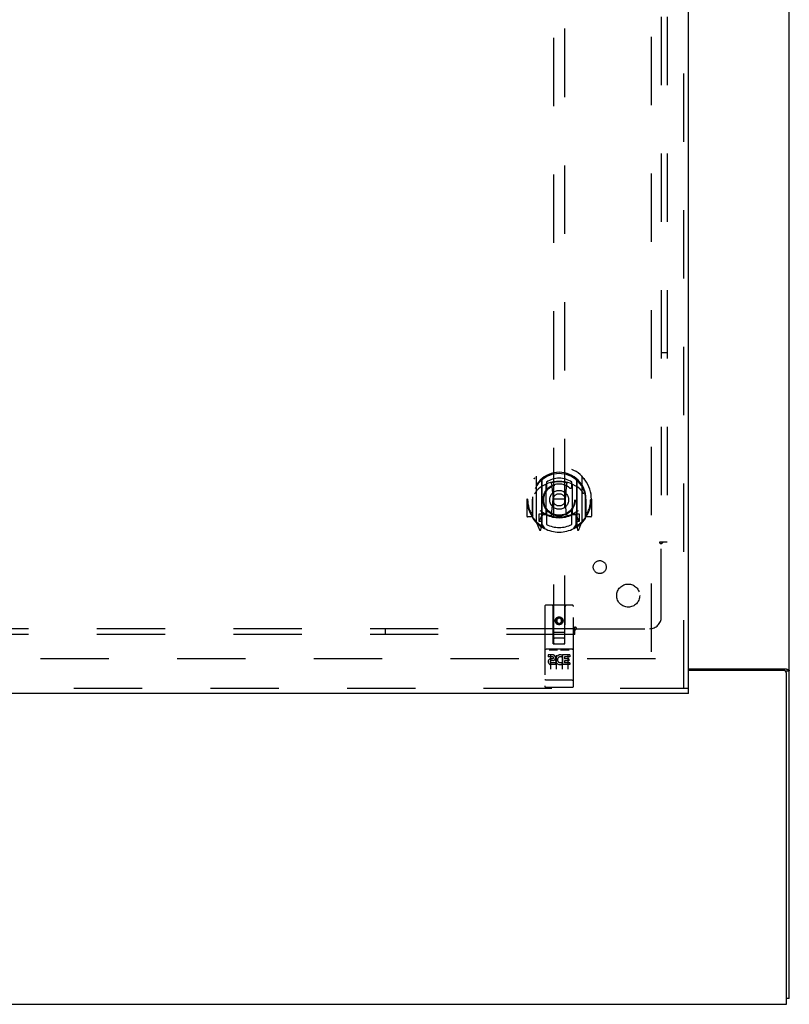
# Model space of a CAD drawing. Header units: inches. Extents: x 0 to 270, y 0 to 175.
# Tile 63 of 95: x 94 to 111, y 48 to 69. Entities that reach past the tile are written whole.
import ezdxf

# ---------------------------------------------------------------- set-up
doc = ezdxf.new("R2010")
doc.units = ezdxf.units.IN
doc.header["$LTSCALE"] = 14.84127
doc.header["$MEASUREMENT"] = 0
doc.linetypes.add('HIDDEN', pattern=[0.2, 0.1, -0.1])
doc.layers.get('0').update_dxf_attribs({"linetype": 'CONTINUOUS'})
for name, color, linetype in [('DEFAULT_2', 8, 'HIDDEN'), ('RIGHT_OR_MAIN_DOOR_ASSEMBLY', 7, 'CONTINUOUS'), ('SUBPANELS', 7, 'CONTINUOUS')]:
    doc.layers.add(name, color=color, linetype=linetype)

msp = doc.modelspace()

# ---------------------------------------------------------------- linework, layer by layer
at = {"color": 7, "linetype": 'Continuous'}
for p, q in [((110.9649, 47.6654), (110.9649, 95.6034)), ((108.7774, 54.8216), (110.9043, 54.8216)), ((110.8399, 54.7904), (108.7774, 54.7904)), ((110.8673, 54.784), (110.9649, 54.784)), ((110.9024, 47.5404), (110.9024, 54.7279)), ((45.2774, 47.5404), (110.9024, 47.5404)), ((110.9649, 47.6654), (110.9024, 47.6654))]:
    msp.add_line(p, q, dxfattribs=at)
at = {"color": 3, "linetype": 'Continuous'}
msp.add_lwpolyline([(110.8096, 54.8216), (110.8093, 54.8198), (110.8091, 54.818), (110.8093, 54.8163), (110.8096, 54.8147), (110.8101, 54.8131), (110.8108, 54.8116), (110.8117, 54.81), (110.8128, 54.8085), (110.8142, 54.807), (110.8158, 54.8056), (110.8174, 54.8042), (110.8191, 54.803), (110.821, 54.8017), (110.823, 54.8004), (110.8251, 54.7992), (110.8272, 54.7979), (110.8292, 54.7966), (110.8312, 54.7953), (110.8332, 54.794), (110.835, 54.7925), (110.8366, 54.7911), (110.8372, 54.7904)], dxfattribs=at)
at = {"color": 7, "linetype": 'Continuous'}
for points in [[(110.9043, 54.8216), (110.9063, 54.82), (110.9088, 54.8185), (110.9116, 54.8169), (110.9148, 54.8153), (110.9183, 54.8138), (110.922, 54.8122), (110.9258, 54.8107), (110.9336, 54.8077)], [(110.9336, 54.8077), (110.9373, 54.8063), (110.941, 54.8048), (110.9444, 54.8033), (110.9475, 54.8019), (110.9505, 54.8004), (110.9532, 54.7989), (110.9558, 54.7973), (110.958, 54.7957), (110.9599, 54.7941), (110.9614, 54.7925), (110.9627, 54.7909), (110.9636, 54.7892), (110.9643, 54.7875), (110.9648, 54.7858), (110.9649, 54.784)]]:
    msp.add_lwpolyline(points, dxfattribs=at)
msp.add_arc((110.8399, 54.7279), 0.0625, 0, 90, dxfattribs=at)
at = {"layer": 'DEFAULT_2', "color": 8, "linetype": 'HIDDEN'}
for p, q in [((107.9649, 116.0404), (107.9649, 55.0404)), ((108.0586, 55.0404), (79.0899, 55.0404))]:
    msp.add_line(p, q, dxfattribs=at)
at = {"layer": 'RIGHT_OR_MAIN_DOOR_ASSEMBLY', "color": 8, "linetype": 'HIDDEN'}
for p, q in [((108.6734, 54.3944), (108.6734, 116.6864)), ((105.8399, 83.3696), (105.8399, 55.3679)), ((106.0899, 55.3679), (106.0899, 83.3696)), ((105.4649, 58.9956), (105.4649, 58.0281)), ((105.5824, 58.9418), (105.5824, 57.9256)), ((105.5899, 58.917), (105.5899, 57.9139)), ((105.6824, 58.1938), (105.6824, 58.825)), ((105.6899, 58.8773), (105.6899, 58.7745)), ((105.8022, 58.8512), (105.8324, 58.5119)), ((106.1276, 58.8512), (106.0974, 58.5119)), ((106.2399, 58.7745), (106.2399, 58.8773)), ((106.2474, 58.825), (106.2474, 58.1938)), ((106.3399, 58.917), (106.3399, 57.9139)), ((106.3474, 58.9418), (106.3474, 57.9256)), ((106.4649, 58.0281), (106.4649, 58.9956)), ((105.2799, 58.5119), (105.2649, 58.5119)), ((105.2649, 58.5119), (105.2649, 58.1387)), ((105.3824, 58.5119), (105.3974, 58.5118)), ((105.3824, 58.5119), (105.3824, 58.1237)), ((105.3899, 58.101), (105.3899, 58.5585)), ((105.8018, 58.1677), (105.8324, 58.5119)), ((106.0974, 58.5119), (105.8324, 58.5119)), ((106.128, 58.1677), (106.0974, 58.5119)), ((106.5474, 58.5119), (106.5324, 58.5118)), ((106.5399, 58.101), (106.5399, 58.5585)), ((106.5474, 58.5119), (106.5474, 58.1237)), ((106.6649, 58.5119), (106.6499, 58.5119)), ((106.6649, 58.5119), (106.6649, 58.1387)), ((105.5824, 58.1828), (105.5224, 58.1828)), ((105.5224, 58.1828), (105.5224, 58.0328)), ((105.6824, 58.1839), (105.6099, 58.1839)), ((105.6782, 58.1659), (105.6124, 58.1659)), ((105.6899, 58.2133), (105.6899, 57.9606)), ((106.2399, 57.9606), (106.2399, 58.2133)), ((106.3199, 58.1839), (106.2474, 58.1839)), ((106.3174, 58.1659), (106.2516, 58.1659)), ((106.4074, 58.1828), (106.3474, 58.1828)), ((106.4074, 58.0328), (106.4074, 58.1828)), ((105.3824, 58.1237), (105.2799, 58.1237)), ((105.3824, 58.1237), (105.3905, 58.1387)), ((105.4693, 58.0175), (105.5395, 57.842)), ((105.5224, 58.0328), (105.5899, 58.0328)), ((105.5601, 58.0864), (105.5307, 58.0405)), ((105.6599, 57.8638), (105.5899, 57.9728)), ((105.5924, 58.1459), (105.5924, 57.9386)), ((106.3399, 57.9728), (106.2699, 57.8638)), ((106.3374, 57.9386), (106.3374, 58.1459)), ((106.3399, 58.0328), (106.4074, 58.0328)), ((106.3991, 58.0405), (106.3697, 58.0864)), ((106.3903, 57.842), (106.4605, 58.0175)), ((106.5393, 58.1387), (106.5474, 58.1237)), ((106.6499, 58.1237), (106.5474, 58.1237)), ((105.5608, 57.9223), (105.5654, 57.9191)), ((105.5682, 57.845), (105.5824, 57.9256)), ((106.3474, 57.9256), (106.3616, 57.845)), ((106.3682, 57.9218), (106.3687, 57.9221)), ((106.3687, 57.9221), (106.3689, 57.9223)), ((105.6524, 56.1779), (105.6524, 54.4529)), ((106.2474, 56.2079), (105.6824, 56.2079)), ((105.8384, 55.3679), (105.8349, 56.1779)), ((106.0914, 55.3679), (106.0949, 56.1779)), ((106.2774, 54.4529), (106.2774, 56.1779)), ((105.9649, 55.9403), (105.9024, 55.9043)), ((105.9024, 55.9043), (105.9124, 55.8985)), ((105.9024, 55.9043), (105.9024, 55.8321)), ((105.9024, 55.8321), (105.9124, 55.8379)), ((105.9024, 55.8321), (105.9649, 55.796)), ((105.9649, 55.9288), (105.9124, 55.8985)), ((105.9124, 55.8985), (105.9124, 55.8379)), ((105.9124, 55.8379), (105.9649, 55.8076)), ((106.0274, 55.9043), (105.9649, 55.9403)), ((105.9649, 55.9403), (105.9649, 55.9288)), ((106.0174, 55.8985), (105.9649, 55.9288)), ((105.9649, 55.8076), (106.0174, 55.8379)), ((105.9649, 55.796), (106.0274, 55.8321)), ((105.9649, 55.796), (105.9649, 55.8076)), ((106.0274, 55.9043), (106.0174, 55.8985)), ((106.0174, 55.8379), (106.0174, 55.8985)), ((106.0274, 55.8321), (106.0174, 55.8379)), ((106.0274, 55.8321), (106.0274, 55.9043)), ((105.8373, 55.6179), (106.0925, 55.6179)), ((106.0499, 55.4929), (105.8799, 55.4929)), ((106.2474, 55.2509), (105.6824, 55.2509)), ((105.7538, 55.2349), (105.9258, 55.2349)), ((105.8384, 55.3679), (105.8599, 55.3679)), ((105.8599, 55.3679), (106.0699, 55.3679)), ((106.0038, 55.2349), (106.1758, 55.2349)), ((106.0699, 55.3679), (106.0914, 55.3679)), ((105.8205, 55.1289), (105.728, 55.1289)), ((105.728, 55.1289), (105.728, 55.0864)), ((105.8205, 55.0864), (105.728, 55.0864)), ((105.7774, 55.12), (105.7774, 54.814)), ((105.8244, 55.0429), (105.7781, 55.0429)), ((105.8205, 55.002), (105.7919, 55.002)), ((105.8843, 54.9581), (105.7919, 54.9581)), ((105.8843, 54.9581), (105.8843, 54.9156)), ((105.9024, 55.12), (105.9024, 54.814)), ((106.0162, 54.9637), (106.0332, 54.9246)), ((106.0274, 55.12), (106.0274, 54.814)), ((106.0406, 55.0932), (106.0276, 55.0747)), ((106.0371, 55.1184), (106.0406, 55.1166)), ((106.1967, 55.1289), (106.0406, 55.1289)), ((106.0406, 55.1289), (106.0406, 55.1166)), ((106.0406, 55.0932), (106.0406, 54.9156)), ((106.1967, 55.0864), (106.0832, 55.0864)), ((106.0832, 55.0864), (106.0832, 55.043)), ((106.1754, 55.043), (106.0832, 55.043)), ((106.1754, 55.0005), (106.0832, 55.0005)), ((106.0832, 55.0005), (106.0832, 54.9581)), ((106.1967, 54.9581), (106.0832, 54.9581)), ((106.1524, 55.12), (106.1524, 54.814)), ((106.1754, 55.043), (106.1754, 55.0005)), ((106.1967, 55.1289), (106.1967, 55.0864)), ((106.1967, 54.9581), (106.1967, 54.9156)), ((105.8843, 54.9156), (105.7919, 54.9156)), ((106.1967, 54.9156), (106.0406, 54.9156)), ((105.6701, 54.5815), (105.6694, 54.5816)), ((105.6709, 54.5814), (105.6701, 54.5815)), ((105.6717, 54.5814), (105.6709, 54.5814)), ((105.6725, 54.5813), (105.6717, 54.5814)), ((105.6733, 54.5812), (105.6725, 54.5813)), ((105.6741, 54.5812), (105.6733, 54.5812)), ((105.6749, 54.5811), (105.6741, 54.5812)), ((105.6757, 54.5811), (105.6749, 54.5811)), ((105.6765, 54.581), (105.6757, 54.5811)), ((105.6774, 54.581), (105.6765, 54.581)), ((105.6782, 54.5809), (105.6774, 54.581)), ((105.679, 54.5809), (105.6782, 54.5809)), ((105.6799, 54.5809), (105.679, 54.5809)), ((105.6807, 54.5809), (105.6799, 54.5809)), ((105.6816, 54.5809), (105.6807, 54.5809)), ((105.6824, 54.5809), (105.6816, 54.5809)), ((106.2478, 54.5809), (105.6824, 54.5809)), ((106.2478, 54.5809), (106.2487, 54.5809)), ((106.2487, 54.5809), (106.2495, 54.5809)), ((106.2495, 54.5809), (106.2503, 54.5809)), ((106.2503, 54.5809), (106.2512, 54.5809)), ((106.2512, 54.5809), (106.252, 54.581)), ((106.252, 54.581), (106.2528, 54.581)), ((106.2528, 54.581), (106.2537, 54.581)), ((106.2537, 54.581), (106.2545, 54.5811)), ((106.2545, 54.5811), (106.2553, 54.5811)), ((106.2553, 54.5811), (106.2561, 54.5812)), ((106.2561, 54.5812), (106.2569, 54.5813)), ((106.2569, 54.5813), (106.2577, 54.5813)), ((106.2577, 54.5813), (106.2585, 54.5814)), ((106.2585, 54.5814), (106.2593, 54.5815)), ((106.2593, 54.5815), (106.26, 54.5816)), ((106.26, 54.5816), (106.2608, 54.5817)), ((106.2608, 54.5817), (106.2615, 54.5817)), ((108.7774, 54.3944), (77.8399, 54.3944)), ((106.2474, 54.4229), (105.6824, 54.4229))]:
    msp.add_line(p, q, dxfattribs=at)
at = {"layer": 'RIGHT_OR_MAIN_DOOR_ASSEMBLY', "color": 3, "linetype": 'Continuous'}
for p, q in [((108.7774, 54.3944), (108.7774, 116.6864)), ((108.7774, 54.2904), (77.8399, 54.2904))]:
    msp.add_line(p, q, dxfattribs=at)
at = {"layer": 'RIGHT_OR_MAIN_DOOR_ASSEMBLY', "color": 7, "linetype": 'Continuous'}
msp.add_line((108.7774, 54.2904), (108.7774, 54.3944), dxfattribs=at)
at = {"layer": 'RIGHT_OR_MAIN_DOOR_ASSEMBLY', "color": 8, "linetype": 'HIDDEN'}
for points in [[(105.4195, 58.9507), (105.4202, 58.9515), (105.4209, 58.9524), (105.4216, 58.9532), (105.4223, 58.954), (105.423, 58.9548), (105.4238, 58.9556), (105.4245, 58.9563), (105.4252, 58.9571), (105.426, 58.9579), (105.4268, 58.9586), (105.4275, 58.9593), (105.4283, 58.9601), (105.4291, 58.9608), (105.4299, 58.9615), (105.4307, 58.9621), (105.4315, 58.9628), (105.4323, 58.9635), (105.4332, 58.9641), (105.434, 58.9647), (105.4348, 58.9654), (105.4357, 58.966), (105.4365, 58.9666), (105.4374, 58.9671), (105.4383, 58.9677), (105.4391, 58.9682), (105.44, 58.9688), (105.4409, 58.9693), (105.4418, 58.9698), (105.4427, 58.9703), (105.4436, 58.9708), (105.4445, 58.9712), (105.4454, 58.9717), (105.4464, 58.9721), (105.4473, 58.9725)], [(105.7769, 58.8687), (105.7823, 58.8701), (105.7877, 58.8716), (105.7932, 58.873), (105.7986, 58.8743), (105.804, 58.8756), (105.8095, 58.8769), (105.815, 58.8781), (105.8204, 58.8793), (105.8259, 58.8804), (105.8314, 58.8815), (105.8369, 58.8826), (105.8424, 58.8836), (105.8479, 58.8845), (105.8534, 58.8854), (105.859, 58.8863), (105.8645, 58.8871), (105.87, 58.8879), (105.8756, 58.8886), (105.8811, 58.8893), (105.8867, 58.89), (105.8923, 58.8906), (105.8978, 58.8912), (105.9034, 58.8917), (105.909, 58.8921), (105.9146, 58.8926), (105.9201, 58.8929), (105.9257, 58.8933), (105.9313, 58.8936), (105.9369, 58.8938), (105.9425, 58.894), (105.9481, 58.8942), (105.9537, 58.8943), (105.9593, 58.8943), (105.9649, 58.8944), (105.9705, 58.8943), (105.9761, 58.8943), (105.9817, 58.8942), (105.9873, 58.894), (105.9929, 58.8938), (105.9985, 58.8936), (106.004, 58.8933), (106.0096, 58.8929), (106.0152, 58.8926), (106.0208, 58.8921), (106.0264, 58.8917), (106.0319, 58.8912), (106.0375, 58.8906), (106.0431, 58.89), (106.0486, 58.8893), (106.0542, 58.8886), (106.0597, 58.8879), (106.0653, 58.8871), (106.0708, 58.8863), (106.0763, 58.8854), (106.0819, 58.8845), (106.0874, 58.8836), (106.0929, 58.8826), (106.0984, 58.8815), (106.1039, 58.8804), (106.1094, 58.8793), (106.1148, 58.8781), (106.1203, 58.8769), (106.1257, 58.8756), (106.1312, 58.8743), (106.1366, 58.873), (106.142, 58.8716), (106.1474, 58.8701), (106.1528, 58.8687)], [(106.4825, 58.9725), (106.4834, 58.9721), (106.4843, 58.9717), (106.4853, 58.9712), (106.4862, 58.9708), (106.4871, 58.9703), (106.488, 58.9698), (106.4889, 58.9693), (106.4898, 58.9688), (106.4907, 58.9682), (106.4915, 58.9677), (106.4924, 58.9671), (106.4933, 58.9666), (106.4941, 58.966), (106.495, 58.9654), (106.4958, 58.9647), (106.4966, 58.9641), (106.4975, 58.9635), (106.4983, 58.9628), (106.4991, 58.9621), (106.4999, 58.9615), (106.5007, 58.9608), (106.5015, 58.9601), (106.5023, 58.9593), (106.503, 58.9586), (106.5038, 58.9579), (106.5045, 58.9571), (106.5053, 58.9563), (106.506, 58.9556), (106.5068, 58.9548), (106.5075, 58.954), (106.5082, 58.9532), (106.5089, 58.9524), (106.5096, 58.9515), (106.5103, 58.9507)], [(105.5105, 58.7269), (105.5091, 58.7256), (105.5075, 58.7243), (105.506, 58.7229), (105.5044, 58.7214), (105.5028, 58.7199), (105.5011, 58.7183), (105.4994, 58.7166), (105.4977, 58.7149), (105.4959, 58.7131), (105.4941, 58.7112), (105.4923, 58.7093), (105.4904, 58.7072), (105.4885, 58.7051), (105.4866, 58.7029), (105.4846, 58.7007), (105.4826, 58.6983), (105.4806, 58.6959), (105.4785, 58.6933), (105.4764, 58.6907), (105.4742, 58.6879), (105.472, 58.6851), (105.4697, 58.6821), (105.4674, 58.679), (105.4651, 58.6758), (105.4627, 58.6725), (105.4603, 58.669), (105.4578, 58.6654), (105.4552, 58.6617), (105.4526, 58.6578), (105.4499, 58.6537), (105.4472, 58.6495), (105.4444, 58.645), (105.4415, 58.6404), (105.4386, 58.6356), (105.4355, 58.6305), (105.4324, 58.6253)], [(106.4974, 58.6253), (106.4943, 58.6305), (106.4912, 58.6356), (106.4883, 58.6404), (106.4854, 58.645), (106.4826, 58.6494), (106.4799, 58.6537), (106.4772, 58.6577), (106.4746, 58.6616), (106.472, 58.6654), (106.4696, 58.669), (106.4671, 58.6725), (106.4647, 58.6758), (106.4624, 58.679), (106.4601, 58.6821), (106.4578, 58.685), (106.4556, 58.6879), (106.4534, 58.6907), (106.4513, 58.6933), (106.4492, 58.6959), (106.4472, 58.6983), (106.4451, 58.7007), (106.4432, 58.7029), (106.4412, 58.7051), (106.4394, 58.7072), (106.4375, 58.7092), (106.4357, 58.7112), (106.4339, 58.7131), (106.4321, 58.7149), (106.4304, 58.7166), (106.4287, 58.7182), (106.427, 58.7198), (106.4254, 58.7214), (106.4238, 58.7228), (106.4223, 58.7242), (106.4207, 58.7256), (106.4192, 58.7269)], [(105.4473, 58.0512), (105.4464, 58.0516), (105.4454, 58.0521), (105.4445, 58.0525), (105.4436, 58.053), (105.4427, 58.0535), (105.4418, 58.0539), (105.4409, 58.0545), (105.44, 58.055), (105.4391, 58.0555), (105.4383, 58.0561), (105.4374, 58.0566), (105.4365, 58.0572), (105.4357, 58.0578), (105.4348, 58.0584), (105.434, 58.059), (105.4332, 58.0596), (105.4323, 58.0603), (105.4315, 58.0609), (105.4307, 58.0616), (105.4299, 58.0623), (105.4291, 58.063), (105.4283, 58.0637), (105.4275, 58.0644), (105.4268, 58.0651), (105.426, 58.0659), (105.4252, 58.0666), (105.4245, 58.0674), (105.4238, 58.0682), (105.423, 58.069), (105.4223, 58.0698), (105.4216, 58.0706), (105.4209, 58.0714), (105.4202, 58.0722), (105.4195, 58.0731)], [(106.5103, 58.0731), (106.5096, 58.0722), (106.5089, 58.0714), (106.5082, 58.0706), (106.5075, 58.0698), (106.5068, 58.069), (106.506, 58.0682), (106.5053, 58.0674), (106.5045, 58.0666), (106.5038, 58.0659), (106.503, 58.0651), (106.5023, 58.0644), (106.5015, 58.0637), (106.5007, 58.063), (106.4999, 58.0623), (106.4991, 58.0616), (106.4983, 58.0609), (106.4975, 58.0603), (106.4966, 58.0596), (106.4958, 58.059), (106.495, 58.0584), (106.4941, 58.0578), (106.4933, 58.0572), (106.4924, 58.0566), (106.4915, 58.0561), (106.4907, 58.0555), (106.4898, 58.055), (106.4889, 58.0545), (106.488, 58.0539), (106.4871, 58.0535), (106.4862, 58.053), (106.4853, 58.0525), (106.4843, 58.0521), (106.4834, 58.0516), (106.4825, 58.0512)], [(105.7474, 55.2337), (105.7475, 55.2337), (105.7476, 55.2338), (105.7477, 55.2338), (105.7477, 55.2338), (105.7478, 55.2339), (105.7479, 55.2339), (105.748, 55.234), (105.7481, 55.234), (105.7482, 55.234), (105.7483, 55.2341), (105.7485, 55.2341), (105.7486, 55.2342), (105.7487, 55.2342), (105.7488, 55.2342), (105.7489, 55.2343), (105.749, 55.2343), (105.7491, 55.2343), (105.7493, 55.2344), (105.7494, 55.2344), (105.7495, 55.2344), (105.7497, 55.2345), (105.7498, 55.2345), (105.7499, 55.2345), (105.7501, 55.2345), (105.7502, 55.2346), (105.7504, 55.2346), (105.7505, 55.2346), (105.7507, 55.2346), (105.7508, 55.2347), (105.751, 55.2347), (105.7511, 55.2347), (105.7513, 55.2347), (105.7515, 55.2347), (105.7516, 55.2348), (105.7518, 55.2348), (105.752, 55.2348), (105.7522, 55.2348), (105.7524, 55.2348), (105.7526, 55.2348), (105.7527, 55.2348), (105.7529, 55.2349), (105.7531, 55.2349), (105.7533, 55.2349), (105.7536, 55.2349), (105.7538, 55.2349)], [(105.9258, 55.2349), (105.926, 55.2349), (105.9262, 55.2349), (105.9264, 55.2349), (105.9266, 55.2349), (105.9268, 55.2349), (105.927, 55.2348), (105.9272, 55.2348), (105.9274, 55.2348), (105.9276, 55.2348), (105.9278, 55.2348), (105.928, 55.2348), (105.9281, 55.2348), (105.9283, 55.2347), (105.9285, 55.2347), (105.9286, 55.2347), (105.9288, 55.2347), (105.929, 55.2347), (105.9291, 55.2346), (105.9293, 55.2346), (105.9294, 55.2346), (105.9296, 55.2346), (105.9297, 55.2345), (105.9298, 55.2345), (105.93, 55.2345), (105.9301, 55.2345), (105.9303, 55.2344), (105.9304, 55.2344), (105.9305, 55.2344), (105.9306, 55.2343), (105.9308, 55.2343), (105.9309, 55.2343), (105.931, 55.2342), (105.9311, 55.2342), (105.9312, 55.2342), (105.9313, 55.2341), (105.9314, 55.2341), (105.9315, 55.234), (105.9316, 55.234), (105.9317, 55.234), (105.9318, 55.2339), (105.9319, 55.2339), (105.932, 55.2338), (105.9321, 55.2338), (105.9322, 55.2338), (105.9323, 55.2337), (105.9324, 55.2337)], [(105.9974, 55.2337), (105.9975, 55.2337), (105.9976, 55.2338), (105.9977, 55.2338), (105.9978, 55.2338), (105.9978, 55.2339), (105.9979, 55.2339), (105.998, 55.234), (105.9981, 55.234), (105.9982, 55.234), (105.9983, 55.2341), (105.9985, 55.2341), (105.9986, 55.2342), (105.9987, 55.2342), (105.9988, 55.2342), (105.9989, 55.2343), (105.999, 55.2343), (105.9992, 55.2343), (105.9993, 55.2344), (105.9994, 55.2344), (105.9995, 55.2344), (105.9997, 55.2345), (105.9998, 55.2345), (105.9999, 55.2345), (106.0001, 55.2345), (106.0002, 55.2346), (106.0004, 55.2346), (106.0005, 55.2346), (106.0007, 55.2346), (106.0008, 55.2347), (106.001, 55.2347), (106.0011, 55.2347), (106.0013, 55.2347), (106.0015, 55.2347), (106.0016, 55.2348), (106.0018, 55.2348), (106.002, 55.2348), (106.0022, 55.2348), (106.0024, 55.2348), (106.0026, 55.2348), (106.0027, 55.2348), (106.0029, 55.2349), (106.0031, 55.2349), (106.0034, 55.2349), (106.0036, 55.2349), (106.0038, 55.2349)], [(106.1758, 55.2349), (106.176, 55.2349), (106.1762, 55.2349), (106.1764, 55.2349), (106.1766, 55.2349), (106.1768, 55.2349), (106.177, 55.2348), (106.1772, 55.2348), (106.1774, 55.2348), (106.1776, 55.2348), (106.1778, 55.2348), (106.178, 55.2348), (106.1781, 55.2348), (106.1783, 55.2347), (106.1785, 55.2347), (106.1786, 55.2347), (106.1788, 55.2347), (106.179, 55.2347), (106.1791, 55.2346), (106.1793, 55.2346), (106.1794, 55.2346), (106.1796, 55.2346), (106.1797, 55.2345), (106.1799, 55.2345), (106.18, 55.2345), (106.1801, 55.2345), (106.1803, 55.2344), (106.1804, 55.2344), (106.1805, 55.2344), (106.1806, 55.2343), (106.1808, 55.2343), (106.1809, 55.2343), (106.181, 55.2342), (106.1811, 55.2342), (106.1812, 55.2342), (106.1813, 55.2341), (106.1814, 55.2341), (106.1815, 55.234), (106.1817, 55.234), (106.1818, 55.234), (106.1819, 55.2339), (106.1819, 55.2339), (106.182, 55.2338), (106.1821, 55.2338), (106.1822, 55.2338), (106.1823, 55.2337), (106.1824, 55.2337)], [(105.6694, 54.5816), (105.6686, 54.5817), (105.6683, 54.5817), (105.6679, 54.5818), (105.6675, 54.5819), (105.6672, 54.5819), (105.6668, 54.582), (105.6664, 54.582), (105.6661, 54.5821), (105.6657, 54.5821), (105.6654, 54.5822), (105.665, 54.5822), (105.6647, 54.5823), (105.6644, 54.5824), (105.664, 54.5824), (105.6637, 54.5825), (105.6634, 54.5826), (105.663, 54.5826), (105.6627, 54.5827), (105.6624, 54.5828), (105.6621, 54.5828), (105.6618, 54.5829), (105.6615, 54.583), (105.6612, 54.5831), (105.6609, 54.5831), (105.6606, 54.5832), (105.6603, 54.5833), (105.66, 54.5834), (105.6597, 54.5834), (105.6595, 54.5835), (105.6592, 54.5836), (105.6589, 54.5837), (105.6587, 54.5838), (105.6584, 54.5838), (105.6582, 54.5839), (105.6579, 54.584), (105.6577, 54.5841), (105.6574, 54.5842), (105.6572, 54.5843), (105.657, 54.5844), (105.6568, 54.5844), (105.6566, 54.5845), (105.6563, 54.5846), (105.6561, 54.5847), (105.6559, 54.5848), (105.6557, 54.5849), (105.6555, 54.585), (105.6554, 54.5851), (105.6552, 54.5852), (105.655, 54.5853), (105.6548, 54.5854), (105.6547, 54.5855), (105.6545, 54.5856), (105.6544, 54.5857), (105.6542, 54.5858), (105.6541, 54.5859), (105.6539, 54.586), (105.6538, 54.5861), (105.6537, 54.5862), (105.6536, 54.5863), (105.6535, 54.5864), (105.6533, 54.5865), (105.6532, 54.5866), (105.6531, 54.5867), (105.6531, 54.5868), (105.653, 54.5869), (105.6529, 54.587), (105.6528, 54.5871), (105.6527, 54.5872), (105.6527, 54.5873), (105.6526, 54.5874), (105.6526, 54.5875), (105.6525, 54.5876), (105.6525, 54.5877), (105.6525, 54.5878), (105.6524, 54.5879), (105.6524, 54.588), (105.6524, 54.5881), (105.6524, 54.5882), (105.6524, 54.5883)], [(106.2615, 54.5817), (106.2619, 54.5818), (106.2623, 54.5819), (106.2626, 54.5819), (106.263, 54.582), (106.2634, 54.582), (106.2637, 54.5821), (106.2641, 54.5821), (106.2644, 54.5822), (106.2647, 54.5822), (106.2651, 54.5823), (106.2654, 54.5824), (106.2658, 54.5824), (106.2661, 54.5825), (106.2664, 54.5826), (106.2667, 54.5826), (106.2671, 54.5827), (106.2674, 54.5828), (106.2677, 54.5828), (106.268, 54.5829), (106.2683, 54.583), (106.2686, 54.5831), (106.2689, 54.5831), (106.2692, 54.5832), (106.2695, 54.5833), (106.2698, 54.5834), (106.27, 54.5834), (106.2703, 54.5835), (106.2706, 54.5836), (106.2708, 54.5837), (106.2711, 54.5838), (106.2714, 54.5838), (106.2716, 54.5839), (106.2719, 54.584), (106.2721, 54.5841), (106.2723, 54.5842), (106.2726, 54.5843), (106.2728, 54.5844), (106.273, 54.5844), (106.2732, 54.5845), (106.2734, 54.5846), (106.2736, 54.5847), (106.2738, 54.5848), (106.274, 54.5849), (106.2742, 54.585), (106.2744, 54.5851), (106.2746, 54.5852), (106.2748, 54.5853), (106.2749, 54.5854), (106.2751, 54.5855), (106.2753, 54.5856), (106.2754, 54.5857), (106.2756, 54.5858), (106.2757, 54.5859), (106.2758, 54.586), (106.276, 54.5861), (106.2761, 54.5862), (106.2762, 54.5863), (106.2763, 54.5864), (106.2764, 54.5865), (106.2765, 54.5866), (106.2766, 54.5867), (106.2767, 54.5868), (106.2768, 54.5869), (106.2769, 54.587), (106.277, 54.5871), (106.277, 54.5872), (106.2771, 54.5873), (106.2772, 54.5874), (106.2772, 54.5875), (106.2772, 54.5876), (106.2773, 54.5877), (106.2773, 54.5878), (106.2773, 54.5879), (106.2774, 54.588), (106.2774, 54.5881), (106.2774, 54.5882), (106.2774, 54.5883)]]:
    msp.add_lwpolyline(points, dxfattribs=at)
for centre, radius in [((105.9649, 58.4939), 0.35), ((105.9649, 58.4939), 0.335), ((105.9649, 58.4939), 0.205), ((105.9649, 58.4939), 0.133), ((105.9649, 55.8679), 0.085), ((105.9649, 55.8679), 0.0845)]:
    msp.add_circle(centre, radius, dxfattribs=at)
for centre, radius, start, end in [((105.9649, 58.5119), 0.7, 305.51263, 234.48737), ((105.9649, 58.5094), 0.5825, 0.24643, 179.75357), ((105.9649, 58.4839), 0.58, 7.66218, 172.33782), ((105.4799, 58.9956), 0.015, 135.07479, 180), ((105.9649, 58.1944), 0.7, 49.52902, 130.47098), ((105.5974, 58.9418), 0.015, 130.35871, 180), ((105.6099, 58.917), 0.02, 129.33785, 179.99835), ((105.6974, 58.825), 0.015, 112.9863, 180), ((105.9649, 58.4839), 0.48, 55.04613, 124.95387), ((105.9649, 58.4939), 0.3425, 48.87392, 131.12608), ((105.7823, 58.8494), 0.02, 5.07961, 105.57516), ((106.1475, 58.8494), 0.02, 74.42484, 174.92039), ((106.2324, 58.825), 0.015, 0, 67.0137), ((106.3199, 58.917), 0.02, 0, 50.65944), ((106.3324, 58.9418), 0.015, 0, 49.64129), ((106.4499, 58.9956), 0.015, 0, 44.92521), ((105.7199, 58.7745), 0.03, 180, 311.12608), ((106.2099, 58.7745), 0.03, 228.87392, 360), ((105.9649, 58.5119), 0.685, 180, 213.01149), ((105.4099, 58.5585), 0.02, 172.33782, 180), ((105.9649, 58.5119), 0.685, 326.98851, 360), ((106.5199, 58.5585), 0.02, 0, 7.66218), ((105.9649, 58.8244), 0.7, 233.23192, 306.76808), ((105.4019, 58.1879), 0.188, 327.32076, 360), ((105.6099, 58.1639), 0.02, 90, 180), ((105.6124, 58.1459), 0.02, 90, 180), ((105.6782, 58.1459), 0.02, 66.53604, 90), ((105.6974, 58.1938), 0.015, 180, 247.0137), ((105.9649, 58.8064), 0.7, 246.53604, 293.46396), ((105.7199, 58.2133), 0.03, 48.87392, 180), ((105.9649, 58.4939), 0.3425, 228.87392, 311.12608), ((105.7819, 58.1695), 0.02, 254.3869, 354.92039), ((106.1479, 58.1695), 0.02, 185.07961, 285.6131), ((106.2099, 58.2133), 0.03, 0, 131.12608), ((106.2324, 58.1938), 0.015, 292.9863, 360), ((106.2516, 58.1459), 0.02, 90, 113.46396), ((106.3174, 58.1459), 0.02, 0, 90), ((106.3199, 58.1639), 0.02, 0, 90), ((106.5279, 58.1879), 0.188, 180, 212.67924), ((105.2799, 58.1387), 0.015, 180, 270), ((105.4099, 58.101), 0.02, 180, 215.29614), ((105.9649, 58.4939), 0.7, 215.29614, 324.70386), ((105.4799, 58.0281), 0.015, 180, 224.92521), ((105.5349, 58.0378), 0.005, 147.32076, 270), ((105.5699, 57.9584), 0.02, 234.48737, 360), ((105.5724, 57.9386), 0.02, 234.74574, 360), ((105.9649, 58.4939), 0.6, 242.72039, 297.27961), ((106.3574, 57.9386), 0.02, 180, 305.25426), ((106.3599, 57.9584), 0.02, 180, 305.51263), ((106.3949, 58.0378), 0.005, 270, 32.67924), ((106.4499, 58.0281), 0.015, 315.07479, 360), ((106.5199, 58.101), 0.02, 324.70386, 360), ((106.6499, 58.1387), 0.015, 270, 360), ((105.5534, 57.8476), 0.015, 201.80415, 350), ((105.6099, 57.9139), 0.02, 180, 238.52955), ((106.3199, 57.9139), 0.02, 301.4688, 359.99919), ((106.3764, 57.8476), 0.015, 190, 338.19585), ((105.6824, 56.1779), 0.03, 90, 180), ((105.8049, 56.1779), 0.03, 0, 90), ((106.1249, 56.1779), 0.03, 90, 180), ((106.2474, 56.1779), 0.03, 0, 90), ((105.8799, 55.4529), 0.04, 90, 180), ((105.8799, 55.4079), 0.04, 180, 270), ((106.0499, 55.4529), 0.04, 0, 90), ((106.0499, 55.4079), 0.04, 270, 360), ((105.6824, 55.2809), 0.03, 180, 270), ((106.2474, 55.2809), 0.03, 270, 360), ((105.7918, 54.98), 0.0644, 102.29948, 270.07752), ((105.7919, 54.98), 0.0219, 89.90115, 270), ((105.8205, 55.0654), 0.0635, 270, 90), ((105.8205, 55.0645), 0.0219, 280.307, 90), ((105.9908, 55.0224), 0.1065, 64.26362, 293.40274), ((105.9908, 55.0224), 0.0639, 54.88948, 293.40261), ((105.6824, 54.4529), 0.03, 180, 270), ((106.2474, 54.4529), 0.03, 270, 360)]:
    msp.add_arc(centre, radius, start, end, dxfattribs=at)
at = {"layer": 'SUBPANELS', "color": 8, "linetype": 'HIDDEN'}
for p, q in [((108.1836, 113.5091), (108.1836, 57.5716)), ((108.3086, 113.5091), (108.3086, 57.5716)), ((108.1836, 61.6966), (108.3086, 61.6966)), ((108.2222, 57.5716), (108.1428, 57.5716)), ((108.1836, 55.9466), (108.1836, 57.5363)), ((108.3086, 57.5716), (108.2222, 57.5716)), ((106.3086, 55.6966), (50.3711, 55.6966)), ((102.1836, 55.6966), (102.1836, 55.5716)), ((106.3086, 55.6581), (106.3086, 55.7375)), ((106.3086, 55.5716), (106.3086, 55.6581)), ((106.3257, 55.6779), (106.3321, 55.6843)), ((106.344, 55.6966), (107.9336, 55.6966)), ((106.3086, 55.5716), (50.3711, 55.5716))]:
    msp.add_line(p, q, dxfattribs=at)
for points in [[(108.1428, 57.5716), (108.1434, 57.5698), (108.1442, 57.5681), (108.1451, 57.5665), (108.146, 57.5649), (108.1471, 57.5633), (108.1483, 57.5618), (108.1496, 57.5602), (108.1511, 57.5587), (108.1527, 57.5573), (108.1544, 57.5559), (108.1562, 57.5545), (108.158, 57.5532), (108.1601, 57.5519), (108.1622, 57.5505), (108.1643, 57.5492), (108.1689, 57.5465)], [(108.1689, 57.5465), (108.1713, 57.545), (108.1736, 57.5436), (108.1759, 57.5421), (108.1781, 57.5406), (108.1801, 57.5391), (108.1819, 57.5377), (108.1836, 57.5363)], [(108.2023, 57.5546), (108.196, 57.5481), (108.1941, 57.5462), (108.1922, 57.5444), (108.1903, 57.5426), (108.1885, 57.5408), (108.1868, 57.5392), (108.1851, 57.5377), (108.1836, 57.5363)], [(108.2222, 57.5716), (108.22, 57.57), (108.2179, 57.5684), (108.2158, 57.5669), (108.2139, 57.5653), (108.212, 57.5637), (108.2102, 57.5622), (108.2086, 57.5606), (108.2069, 57.5591), (108.2054, 57.5576), (108.2038, 57.5561), (108.2023, 57.5546)], [(106.3086, 55.7375), (106.3104, 55.7368), (106.3122, 55.7361), (106.3138, 55.7352), (106.3154, 55.7343), (106.3169, 55.7332), (106.3185, 55.732), (106.32, 55.7306), (106.3216, 55.7291), (106.323, 55.7275), (106.3244, 55.7258), (106.3257, 55.7241), (106.3271, 55.7222), (106.3284, 55.7202), (106.3297, 55.7181), (106.3311, 55.7159)], [(106.3086, 55.6581), (106.3102, 55.6603), (106.3118, 55.6624), (106.3134, 55.6644), (106.315, 55.6664), (106.3165, 55.6682), (106.3181, 55.67), (106.3196, 55.6717), (106.3211, 55.6733), (106.3226, 55.6749), (106.3241, 55.6764), (106.3257, 55.6779)], [(106.3311, 55.7159), (106.3338, 55.7114), (106.3352, 55.709), (106.3367, 55.7066), (106.3382, 55.7044), (106.3397, 55.7022), (106.3411, 55.7002), (106.3426, 55.6983), (106.344, 55.6966)], [(106.3321, 55.6843), (106.334, 55.6862), (106.3359, 55.6881), (106.3377, 55.6899), (106.3394, 55.6917), (106.3411, 55.6935), (106.3426, 55.6951), (106.344, 55.6966)]]:
    msp.add_lwpolyline(points, dxfattribs=at)
for centre, radius in [((106.8462, 57.0341), 0.1405), ((107.4649, 56.4154), 0.25)]:
    msp.add_circle(centre, radius, dxfattribs=at)
msp.add_arc((107.9336, 55.9466), 0.25, 270, 360, dxfattribs=at)

doc.saveas('drawing.dxf')
